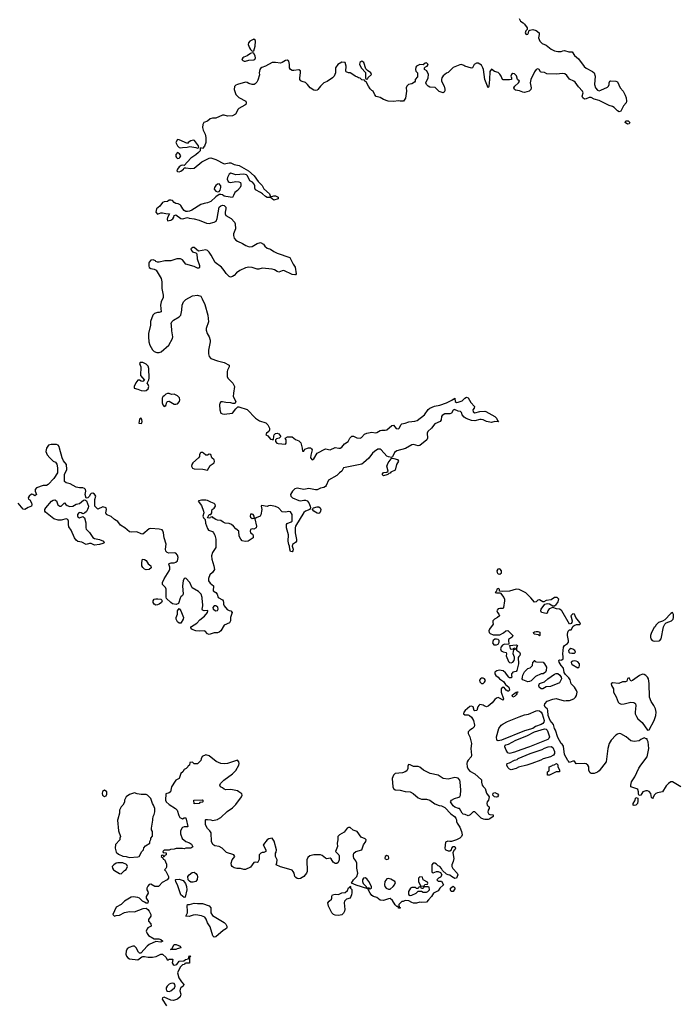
# Model space of a CAD drawing. Header units: inches. Extents: x 2106670 to 2322961, y 36024 to 224899.
# Tile 225 of 256: x 2281508 to 2289442, y 127770 to 139630. Entities that reach past the tile are written whole.
import ezdxf

# ---------------------------------------------------------------- set-up
doc = ezdxf.new("R2010")
doc.units = ezdxf.units.IN
doc.header["$MEASUREMENT"] = 0
doc.layers.add('C2182', color=7, linetype='Continuous')
doc.layers.add('C2183', color=7, linetype='Continuous')

msp = doc.modelspace()

# ---------------------------------------------------------------- linework, layer by layer
at = {"layer": 'C2182', "color": 5, "elevation": 40}
for points in [[(2283513, 130000), (2283534, 129910), (2283530, 129906), (2283490, 129906), (2283470, 129898), (2283462, 129890), (2283445, 129855), (2283445, 129825), (2283465, 129765), (2283510, 129732), (2283555, 129715), (2283577, 129697), (2283593, 129667), (2283571, 129649), (2283510, 129649), (2283490, 129642), (2283470, 129648), (2283393, 129647), (2283370, 129638), (2283324, 129636), (2283310, 129626), (2283250, 129626), (2283234, 129610), (2283238, 129598), (2283273, 129593), (2283274, 129570), (2283258, 129562), (2283250, 129546), (2283246, 129546), (2283242, 129562), (2283230, 129566), (2283218, 129562), (2283214, 129550), (2283234, 129534), (2283238, 129518), (2283253, 129513), (2283277, 129457), (2283277, 129423), (2283270, 129406), (2283254, 129390), (2283270, 129374), (2283302, 129310), (2283302, 129290), (2283285, 129270), (2283225, 129235), (2283190, 129195), (2283181, 129190), (2283170, 129187), (2283135, 129190), (2283090, 129217), (2283070, 129213), (2283050, 129193), (2283038, 129170), (2283041, 129150), (2283053, 129130), (2283054, 129110), (2283030, 129070), (2283030, 129050), (2283056, 129010), (2283050, 128987), (2283030, 128988), (2283010, 128998), (2282989, 129010), (2282950, 129048), (2282930, 129056), (2282875, 129065), (2282850, 129061), (2282770, 129013), (2282730, 128973), (2282670, 128939), (2282629, 128850), (2282650, 128830), (2282670, 128840), (2282710, 128845), (2282770, 128874), (2282830, 128886), (2282890, 128885), (2282996, 128924), (2283030, 128926), (2283050, 128913), (2283069, 128890), (2283089, 128850), (2283088, 128830), (2283058, 128790), (2283058, 128778), (2283059, 128770), (2283090, 128737), (2283094, 128710), (2283050, 128690), (2283042, 128678), (2283033, 128650), (2283043, 128623), (2283060, 128600), (2283130, 128558), (2283183, 128557), (2283209, 128551), (2283234, 128530), (2283210, 128518), (2283150, 128528), (2283070, 128489), (2283043, 128470), (2282967, 128387), (2282950, 128386), (2282938, 128398), (2282913, 128450), (2282890, 128469), (2282870, 128469), (2282826, 128454), (2282804, 128436), (2282791, 128410), (2282787, 128373), (2282796, 128350), (2282810, 128331), (2282830, 128316), (2282930, 128306), (2282978, 128342), (2282990, 128345), (2283010, 128346), (2283057, 128337), (2283110, 128337), (2283153, 128347), (2283210, 128372), (2283230, 128372), (2283273, 128333), (2283286, 128306), (2283295, 128305), (2283310, 128314), (2283350, 128314), (2283354, 128310), (2283347, 128270), (2283359, 128250), (2283370, 128242), (2283402, 128250), (2283429, 128291), (2283487, 128293), (2283506, 128310), (2283542, 128318), (2283550, 128352), (2283571, 128350), (2283558, 128342), (2283553, 128327), (2283553, 128267), (2283510, 128266), (2283498, 128262), (2283494, 128250), (2283470, 128246), (2283443, 128217), (2283411, 128150), (2283427, 128087), (2283459, 128039), (2283486, 128010), (2283478, 127990), (2283451, 127970), (2283441, 127950), (2283439, 127930), (2283448, 127890), (2283441, 127859), (2283411, 127830), (2283363, 127817), (2283330, 127821), (2283250, 127855), (2283230, 127848), (2283224, 127830), (2283278, 127750)], [(2282690, 130000), (2282686, 129986), (2282700, 129860), (2282722, 129790), (2282714, 129770), (2282714, 129750), (2282664, 129696), (2282658, 129650), (2282670, 129602), (2282697, 129577), (2282750, 129552), (2282790, 129551), (2282804, 129544), (2282830, 129538), (2282930, 129545), (2282949, 129551), (2282978, 129610), (2282998, 129630), (2283005, 129655), (2283023, 129677), (2283078, 129710), (2283078, 129730), (2283087, 129753), (2283088, 129770), (2283107, 129793), (2283108, 129850), (2283098, 129870), (2283095, 129890), (2283112, 129988), (2283113, 130000)], [(2286766, 130000), (2286771, 129990), (2286771, 129971), (2286778, 129950), (2286810, 129902), (2286831, 129851), (2286838, 129810), (2286832, 129792), (2286811, 129770), (2286770, 129749), (2286711, 129729), (2286690, 129729), (2286665, 129735), (2286638, 129722), (2286631, 129650), (2286635, 129635), (2286642, 129630), (2286670, 129619), (2286690, 129618), (2286709, 129631), (2286715, 129650), (2286730, 129672), (2286751, 129670), (2286756, 129650), (2286751, 129630), (2286738, 129622), (2286725, 129595), (2286736, 129524), (2286731, 129489), (2286712, 129450), (2286712, 129430), (2286725, 129405), (2286776, 129350), (2286785, 129330), (2286771, 129289), (2286750, 129286), (2286708, 129308), (2286690, 129326), (2286670, 129328), (2286650, 129338), (2286603, 129383), (2286590, 129406), (2286568, 129428), (2286550, 129438), (2286530, 129458), (2286510, 129468), (2286490, 129468), (2286472, 129448), (2286474, 129370), (2286478, 129358), (2286490, 129354), (2286529, 129371), (2286551, 129371), (2286577, 129357), (2286592, 129330), (2286577, 129303), (2286554, 129290), (2286534, 129270), (2286550, 129254), (2286591, 129251), (2286612, 129208), (2286570, 129168), (2286550, 129138), (2286492, 129108), (2286470, 129068), (2286432, 129028), (2286410, 128998), (2286350, 128995), (2286330, 128999), (2286288, 128988), (2286251, 128989), (2286230, 128995), (2286197, 129017), (2286150, 129019), (2286129, 129009), (2286111, 129009), (2286074, 128970), (2286078, 128938), (2286090, 128934), (2286090, 128926), (2286070, 128928), (2286066, 128946), (2286050, 128948), (2286030, 128968), (2285999, 129019), (2285970, 129044), (2285950, 129041), (2285890, 129019), (2285850, 129026), (2285810, 129055), (2285769, 129069), (2285750, 129082), (2285730, 129108), (2285702, 129162), (2285563, 129203), (2285506, 129230), (2285528, 129270), (2285569, 129311), (2285582, 129350), (2285569, 129410), (2285568, 129468), (2285558, 129498), (2285535, 129530), (2285529, 129549), (2285529, 129571), (2285535, 129590), (2285558, 129610), (2285630, 129632), (2285650, 129690), (2285677, 129730), (2285680, 129750), (2285670, 129763), (2285622, 129782), (2285573, 129850), (2285527, 129867), (2285490, 129900), (2285470, 129899), (2285454, 129890), (2285415, 129845), (2285362, 129810), (2285342, 129790), (2285341, 129750), (2285331, 129710), (2285338, 129670), (2285312, 129610), (2285352, 129570), (2285357, 129557), (2285358, 129510), (2285344, 129476), (2285330, 129466), (2285310, 129466), (2285283, 129483), (2285260, 129520), (2285250, 129528), (2285210, 129522), (2285190, 129529), (2285150, 129562), (2285130, 129569), (2285050, 129569), (2285003, 129557), (2284981, 129539), (2284967, 129510), (2284971, 129370), (2284965, 129350), (2284931, 129309), (2284890, 129284), (2284870, 129279), (2284850, 129284), (2284836, 129296), (2284824, 129310), (2284814, 129350), (2284804, 129370), (2284790, 129384), (2284750, 129399), (2284650, 129424), (2284598, 129450), (2284607, 129473), (2284608, 129510), (2284589, 129549), (2284588, 129590), (2284597, 129603), (2284601, 129630), (2284573, 129733), (2284549, 129769), (2284510, 129764), (2284491, 129750), (2284444, 129696), (2284442, 129690), (2284474, 129630), (2284472, 129610), (2284450, 129598), (2284430, 129598), (2284414, 129590), (2284394, 129570), (2284393, 129513), (2284377, 129483), (2284370, 129478), (2284350, 129482), (2284330, 129478), (2284290, 129422), (2284230, 129395), (2284210, 129394), (2284170, 129404), (2284125, 129405), (2284090, 129415), (2284069, 129429), (2284061, 129441), (2284057, 129470), (2284069, 129511), (2284098, 129550), (2284096, 129556), (2284086, 129570), (2284000, 129600), (2283948, 129650), (2283910, 129669), (2283860, 129680), (2283836, 129696), (2283818, 129730), (2283816, 129836), (2283800, 129860), (2283770, 129888), (2283748, 129930), (2283746, 129990), (2283750, 129994), (2283770, 129994), (2283810, 129992), (2283830, 129985), (2283850, 129986), (2283890, 129997), (2283895, 130000)], [(2287164, 130000), (2287150, 129995), (2287110, 129995), (2287097, 130000)]]:
    msp.add_lwpolyline(points, dxfattribs=at)
for points in [[(2285930, 129561), (2285911, 129550), (2285906, 129530), (2285910, 129523), (2285930, 129515), (2285950, 129523), (2285956, 129530), (2285950, 129555)], [(2282750, 129475), (2282690, 129475), (2282670, 129469), (2282642, 129450), (2282622, 129430), (2282625, 129410), (2282638, 129390), (2282650, 129381), (2282710, 129345), (2282730, 129342), (2282770, 129382), (2282790, 129394), (2282806, 129430), (2282798, 129450), (2282795, 129455)], [(2283490, 129058), (2283448, 129088), (2283415, 129195), (2283388, 129250), (2283386, 129270), (2283390, 129274), (2283430, 129278), (2283466, 129266), (2283479, 129259), (2283505, 129225), (2283519, 129190), (2283523, 129150), (2283500, 129060)], [(2283599, 129241), (2283570, 129241), (2283552, 129252), (2283537, 129270), (2283534, 129310), (2283549, 129331), (2283584, 129356), (2283610, 129361), (2283630, 129346), (2283645, 129325), (2283651, 129309), (2283648, 129272), (2283630, 129249)], [(2285670, 129295), (2285650, 129288), (2285638, 129270), (2285638, 129250), (2285646, 129226), (2285682, 129190), (2285682, 129182), (2285690, 129174), (2285712, 129172), (2285722, 129162), (2285730, 129162), (2285746, 129170), (2285748, 129190), (2285714, 129250), (2285690, 129282)], [(2285950, 129284), (2285930, 129282), (2285907, 129250), (2285901, 129210), (2285905, 129190), (2285922, 129170), (2285950, 129156), (2285970, 129156), (2286009, 129190), (2286024, 129210), (2286035, 129235), (2286028, 129250), (2285977, 129277)], [(2286330, 129306), (2286314, 129290), (2286314, 129250), (2286338, 129198), (2286370, 129194), (2286382, 129198), (2286390, 129214), (2286422, 129218), (2286426, 129230), (2286422, 129242), (2286367, 129267), (2286362, 129302)], [(2285350, 128839), (2285310, 128842), (2285288, 128850), (2285268, 128870), (2285228, 128950), (2285222, 128990), (2285235, 129010), (2285263, 129037), (2285269, 129050), (2285270, 129074), (2285278, 129090), (2285310, 129096), (2285350, 129091), (2285390, 129111), (2285430, 129116), (2285458, 129142), (2285470, 129174), (2285482, 129178), (2285490, 129194), (2285494, 129190), (2285494, 129170), (2285511, 129151), (2285511, 129111), (2285506, 129090), (2285490, 129049), (2285444, 129036), (2285421, 129010), (2285416, 128990), (2285425, 128910), (2285421, 128890), (2285410, 128869), (2285390, 128849)], [(2286430, 129186), (2286390, 129186), (2286378, 129182), (2286370, 129166), (2286350, 129166), (2286342, 129182), (2286330, 129186), (2286318, 129182), (2286310, 129166), (2286290, 129166), (2286275, 129175), (2286230, 129175), (2286214, 129170), (2286192, 129130), (2286193, 129093), (2286210, 129082), (2286230, 129085), (2286286, 129110), (2286310, 129134), (2286350, 129134), (2286370, 129122), (2286410, 129122), (2286426, 129130), (2286446, 129150), (2286442, 129182)], [(2286730, 129128), (2286706, 129130), (2286698, 129150), (2286698, 129170), (2286730, 129194), (2286752, 129170)], [(2283650, 128982), (2283710, 128985), (2283790, 128954), (2283811, 128930), (2283811, 128870), (2283830, 128838), (2283930, 128781), (2283970, 128755), (2283990, 128736), (2284002, 128710), (2284004, 128690), (2283999, 128681), (2283961, 128659), (2283870, 128582), (2283850, 128579), (2283836, 128596), (2283801, 128701), (2283770, 128750), (2283756, 128796), (2283738, 128818), (2283697, 128837), (2283630, 128847), (2283597, 128843), (2283550, 128826), (2283509, 128830), (2283529, 128871), (2283531, 128890), (2283525, 128955), (2283530, 128972), (2283552, 128972), (2283610, 128988)], [(2283390, 128429), (2283326, 128430), (2283342, 128438), (2283370, 128491), (2283394, 128490), (2283442, 128470), (2283450, 128449), (2283404, 128436)], [(2283350, 128023), (2283330, 128020), (2283309, 128011), (2283285, 127990), (2283273, 127970), (2283271, 127950), (2283275, 127935), (2283290, 127926), (2283310, 127925), (2283330, 127933), (2283372, 127970), (2283382, 127990), (2283377, 128010), (2283370, 128019)]]:
    msp.add_lwpolyline(points, close=True, dxfattribs=at)
at = {"layer": 'C2183', "color": 5}
for points, elevation in [([(2287525, 139645), (2287542, 139610), (2287574, 139590), (2287590, 139574), (2287621, 139530), (2287622, 139510), (2287605, 139495), (2287597, 139470), (2287610, 139451), (2287630, 139456), (2287639, 139470), (2287643, 139497), (2287655, 139505), (2287691, 139511), (2287730, 139501), (2287765, 139470), (2287766, 139450), (2287758, 139410), (2287772, 139370), (2287802, 139342), (2287850, 139321), (2287910, 139276), (2287950, 139256), (2287990, 139246), (2288030, 139246), (2288050, 139256), (2288070, 139258), (2288122, 139242), (2288162, 139242), (2288190, 139198), (2288238, 139158), (2288306, 139066), (2288330, 139045), (2288410, 139004), (2288428, 138988), (2288439, 138950), (2288433, 138850), (2288446, 138810), (2288470, 138782), (2288490, 138774), (2288510, 138779), (2288590, 138818), (2288602, 138830), (2288609, 138850), (2288608, 138870), (2288618, 138890), (2288626, 138894), (2288690, 138891), (2288710, 138882), (2288741, 138810), (2288776, 138770), (2288801, 138721), (2288812, 138690), (2288817, 138650), (2288813, 138630), (2288782, 138590), (2288750, 138528), (2288730, 138519), (2288710, 138530), (2288670, 138570), (2288650, 138584), (2288610, 138594), (2288490, 138656), (2288430, 138673), (2288390, 138693), (2288366, 138694), (2288330, 138675), (2288310, 138674), (2288290, 138690), (2288283, 138710), (2288295, 138750), (2288288, 138770), (2288240, 138820), (2288199, 138879), (2288183, 138890), (2288130, 138912), (2288097, 138957), (2288076, 138976), (2288050, 138983), (2287970, 138972), (2287858, 138978), (2287830, 138992), (2287790, 138998), (2287782, 139002), (2287764, 139030), (2287750, 139037), (2287730, 139029), (2287710, 139001), (2287665, 138910), (2287657, 138870), (2287668, 138810), (2287667, 138790), (2287646, 138770), (2287590, 138753), (2287570, 138755), (2287530, 138772), (2287481, 138781), (2287468, 138790), (2287462, 138810), (2287474, 138830), (2287515, 138870), (2287528, 138890), (2287506, 138910), (2287494, 138954), (2287470, 138979), (2287450, 138982), (2287432, 138970), (2287425, 138950), (2287432, 138930), (2287431, 138909), (2287410, 138904), (2287330, 138905), (2287322, 138910), (2287308, 138950), (2287293, 138973), (2287270, 138992), (2287227, 139007), (2287190, 139034), (2287170, 139006), (2287169, 138910), (2287161, 138830), (2287150, 138809), (2287110, 138910), (2287094, 139030), (2287088, 139050), (2287070, 139081), (2287030, 139104), (2287010, 139104), (2286982, 139090), (2286962, 139050), (2286950, 139044), (2286872, 139068), (2286859, 139079), (2286830, 139089), (2286810, 139084), (2286730, 139055), (2286670, 138994), (2286650, 138985), (2286608, 138952), (2286595, 138930), (2286588, 138910), (2286591, 138890), (2286620, 138830), (2286628, 138792), (2286628, 138772), (2286622, 138758), (2286610, 138749), (2286563, 138763), (2286511, 138811), (2286450, 138817), (2286429, 138829), (2286409, 138850), (2286402, 138870), (2286429, 138931), (2286433, 138970), (2286414, 139014), (2286386, 139030), (2286386, 139050), (2286398, 139062), (2286418, 139070), (2286428, 139090), (2286410, 139108), (2286393, 139107), (2286370, 139086), (2286330, 139088), (2286290, 139069), (2286282, 139058), (2286277, 139030), (2286281, 139010), (2286302, 138990), (2286300, 138940), (2286274, 138910), (2286272, 138890), (2286264, 138876), (2286230, 138858), (2286190, 138848), (2286172, 138830), (2286165, 138810), (2286167, 138767), (2286154, 138686), (2286131, 138649), (2286091, 138649), (2286070, 138654), (2286010, 138645), (2285946, 138650), (2285890, 138669), (2285852, 138692), (2285804, 138704), (2285785, 138725), (2285768, 138768), (2285750, 138778), (2285730, 138798), (2285708, 138830), (2285682, 138882), (2285666, 138890), (2285662, 138902), (2285630, 138906), (2285610, 138926), (2285590, 138928), (2285578, 138938), (2285550, 138949), (2285510, 138978), (2285490, 138988), (2285470, 138988), (2285442, 139002), (2285438, 139010), (2285442, 139070), (2285430, 139115), (2285390, 139117), (2285342, 139090), (2285312, 139050), (2285312, 138990), (2285298, 138950), (2285278, 138930), (2285214, 138886), (2285170, 138868), (2285131, 138829), (2285101, 138790), (2285090, 138781), (2285070, 138777), (2285050, 138779), (2285007, 138807), (2284977, 138850), (2284950, 138873), (2284910, 138884), (2284894, 138894), (2284884, 138910), (2284881, 138930), (2284892, 138990), (2284890, 139015), (2284870, 139025), (2284810, 139018), (2284790, 139019), (2284770, 139029), (2284758, 139050), (2284759, 139090), (2284750, 139128), (2284730, 139141), (2284710, 139139), (2284670, 139113), (2284650, 139106), (2284590, 139115), (2284550, 139113), (2284470, 139069), (2284427, 139053), (2284410, 139042), (2284403, 139030), (2284394, 138990), (2284395, 138965), (2284377, 138903), (2284365, 138875), (2284345, 138855), (2284331, 138849), (2284310, 138849), (2284270, 138859), (2284250, 138874), (2284230, 138877), (2284130, 138849), (2284110, 138839), (2284097, 138823), (2284091, 138790), (2284111, 138730), (2284150, 138693), (2284231, 138650), (2284236, 138630), (2284231, 138609), (2284222, 138598), (2284150, 138561), (2284139, 138550), (2284108, 138492), (2284070, 138472), (2284010, 138467), (2283970, 138479), (2283950, 138479), (2283870, 138442), (2283830, 138444), (2283803, 138437), (2283771, 138409), (2283728, 138392), (2283714, 138366), (2283711, 138330), (2283717, 138297), (2283741, 138250), (2283751, 138210), (2283751, 138149), (2283735, 138105), (2283710, 138078), (2283690, 138086), (2283682, 138078), (2283681, 138050), (2283663, 138030), (2283630, 138001), (2283570, 137963), (2283490, 137875), (2283470, 137877), (2283453, 137873), (2283430, 137857), (2283408, 137830), (2283401, 137810), (2283410, 137802), (2283430, 137797), (2283450, 137803), (2283482, 137830), (2283490, 137846), (2283510, 137847), (2283570, 137836), (2283610, 137841), (2283702, 137918), (2283790, 137962), (2283810, 137964), (2283870, 137947), (2283970, 137893), (2284030, 137907), (2284050, 137904), (2284090, 137885), (2284153, 137873), (2284263, 137810), (2284334, 137750), (2284381, 137680), (2284431, 137631), (2284451, 137591), (2284516, 137530), (2284530, 137494), (2284570, 137506), (2284590, 137506), (2284622, 137490), (2284622, 137470), (2284570, 137457), (2284548, 137470), (2284530, 137488), (2284490, 137489), (2284470, 137499), (2284433, 137533), (2284408, 137550), (2284350, 137582), (2284339, 137599), (2284339, 137630), (2284334, 137650), (2284312, 137672), (2284281, 137690), (2284253, 137750), (2284240, 137760), (2284210, 137769), (2284110, 137762), (2284050, 137779), (2284030, 137769), (2284012, 137730), (2284009, 137709), (2284020, 137680), (2284030, 137671), (2284048, 137668), (2284110, 137679), (2284150, 137676), (2284168, 137668), (2284174, 137650), (2284173, 137630), (2284163, 137610), (2284130, 137572), (2284101, 137550), (2284085, 137510), (2284071, 137489), (2283990, 137499), (2283970, 137505), (2283950, 137519), (2283930, 137524), (2283910, 137522), (2283870, 137496), (2283810, 137438), (2283770, 137422), (2283730, 137416), (2283690, 137404), (2283583, 137337), (2283555, 137325), (2283530, 137321), (2283510, 137321), (2283490, 137333), (2283472, 137352), (2283451, 137391), (2283440, 137400), (2283418, 137410), (2283390, 137415), (2283370, 137429), (2283350, 137451), (2283330, 137457), (2283310, 137454), (2283290, 137441), (2283250, 137437), (2283230, 137429), (2283195, 137385), (2283158, 137350), (2283148, 137310), (2283170, 137288), (2283210, 137304), (2283230, 137305), (2283270, 137295), (2283311, 137291), (2283290, 137248), (2283285, 137225), (2283290, 137208), (2283330, 137213), (2283352, 137230), (2283364, 137250), (2283369, 137271), (2283390, 137281), (2283450, 137235), (2283470, 137232), (2283530, 137245), (2283550, 137237), (2283611, 137231), (2283670, 137215), (2283758, 137178), (2283790, 137176), (2283850, 137191), (2283876, 137204), (2283887, 137233), (2283910, 137370), (2283930, 137388), (2283950, 137394), (2283970, 137390), (2283991, 137370), (2283992, 137350), (2283982, 137310), (2283982, 137290), (2283990, 137270), (2284055, 137235), (2284097, 137190), (2284105, 137170), (2284106, 137110), (2284082, 137050), (2284082, 137030), (2284090, 136998), (2284110, 136975), (2284130, 136961), (2284193, 136933), (2284232, 136910), (2284274, 136894), (2284310, 136899), (2284370, 136934), (2284410, 136946), (2284446, 136926), (2284461, 136901), (2284490, 136877), (2284530, 136864), (2284570, 136836), (2284610, 136819), (2284764, 136764), (2284804, 136684), (2284826, 136650), (2284838, 136570), (2284830, 136558), (2284824, 136556), (2284790, 136559), (2284690, 136609), (2284670, 136606), (2284630, 136590), (2284610, 136595), (2284576, 136616), (2284550, 136625), (2284430, 136635), (2284390, 136624), (2284370, 136624), (2284310, 136645), (2284267, 136647), (2284230, 136641), (2284159, 136610), (2284119, 136581), (2284090, 136549), (2284070, 136535), (2284046, 136530), (2284030, 136538), (2283994, 136574), (2283973, 136610), (2283941, 136650), (2283863, 136703), (2283814, 136794), (2283790, 136830), (2283770, 136850), (2283750, 136856), (2283662, 136842), (2283610, 136884), (2283594, 136886), (2283570, 136870), (2283576, 136850), (2283590, 136833), (2283630, 136821), (2283641, 136810), (2283648, 136750), (2283675, 136670), (2283675, 136645), (2283670, 136638), (2283650, 136635), (2283610, 136656), (2283510, 136685), (2283470, 136735), (2283446, 136750), (2283402, 136750), (2283330, 136723), (2283255, 136725), (2283189, 136709), (2283170, 136709), (2283150, 136715), (2283144, 136725), (2283117, 136737), (2283090, 136734), (2283070, 136710), (2283065, 136695), (2283062, 136662), (2283070, 136646), (2283090, 136632), (2283130, 136624), (2283151, 136611), (2283211, 136511), (2283221, 136470), (2283220, 136390), (2283238, 136310), (2283235, 136285), (2283213, 136230), (2283205, 136190), (2283211, 136110), (2283190, 136101), (2283170, 136101), (2283132, 136090), (2283111, 136070), (2283086, 135994), (2283084, 135950), (2283061, 135850), (2283059, 135810), (2283064, 135750), (2283076, 135710), (2283110, 135651), (2283130, 135634), (2283162, 135622), (2283190, 135621), (2283214, 135630), (2283304, 135710), (2283349, 135790), (2283353, 135810), (2283341, 135881), (2283339, 135950), (2283333, 135970), (2283341, 135990), (2283361, 136010), (2283431, 136049), (2283449, 136070), (2283463, 136130), (2283467, 136190), (2283481, 136230), (2283510, 136260), (2283590, 136303), (2283650, 136311), (2283690, 136298), (2283708, 136268), (2283737, 136197), (2283776, 136070), (2283782, 135990), (2283756, 135910), (2283754, 135890), (2283767, 135850), (2283791, 135810), (2283802, 135770), (2283804, 135750), (2283781, 135650), (2283783, 135603), (2283791, 135571), (2283812, 135550), (2283890, 135519), (2283970, 135501), (2284032, 135470), (2284032, 135450), (2284011, 135409), (2284006, 135390), (2284006, 135330), (2284015, 135310), (2284077, 135250), (2284096, 135210), (2284083, 135130), (2284081, 135090), (2284111, 135031), (2284102, 135010), (2284095, 135005), (2284075, 135005), (2284053, 135013), (2283990, 135018), (2283950, 135028), (2283930, 135027), (2283918, 135010), (2283915, 134990), (2283919, 134930), (2283930, 134892), (2283950, 134880), (2283970, 134879), (2284070, 134890), (2284110, 134941), (2284135, 134965), (2284150, 134966), (2284250, 134933), (2284350, 134828), (2284396, 134796), (2284472, 134772), (2284496, 134750), (2284516, 134710), (2284516, 134690), (2284510, 134668), (2284482, 134650), (2284472, 134630), (2284497, 134617), (2284530, 134578), (2284550, 134572), (2284566, 134574), (2284569, 134611), (2284575, 134630), (2284590, 134645), (2284610, 134651), (2284630, 134642), (2284654, 134610), (2284634, 134590), (2284601, 134579), (2284591, 134569), (2284591, 134550), (2284606, 134530), (2284623, 134523), (2284710, 134518), (2284719, 134530), (2284718, 134570), (2284706, 134590), (2284736, 134604), (2284790, 134606), (2284831, 134571), (2284870, 134556), (2284894, 134534), (2284911, 134470), (2284914, 134434), (2284930, 134432), (2284945, 134455), (2284986, 134474), (2285010, 134471), (2285022, 134462), (2285031, 134449), (2285015, 134385), (2285012, 134352), (2285030, 134329), (2285050, 134340), (2285090, 134407), (2285190, 134462), (2285250, 134449), (2285310, 134476), (2285353, 134467), (2285370, 134469), (2285390, 134479), (2285420, 134520), (2285465, 134550), (2285485, 134590), (2285510, 134614), (2285530, 134611), (2285570, 134592), (2285610, 134590), (2285625, 134595), (2285662, 134638), (2285690, 134650), (2285750, 134663), (2285793, 134653), (2285810, 134656), (2285850, 134681), (2285870, 134687), (2285910, 134684), (2285930, 134689), (2285990, 134743), (2286010, 134744), (2286044, 134704), (2286070, 134700), (2286085, 134715), (2286098, 134750), (2286110, 134763), (2286150, 134768), (2286195, 134785), (2286268, 134792), (2286297, 134803), (2286384, 134870), (2286430, 134935), (2286450, 134950), (2286506, 134974), (2286570, 134985), (2286650, 135014), (2286714, 135046), (2286730, 135059), (2286742, 135058), (2286750, 135071), (2286755, 135030), (2286770, 135019), (2286790, 135022), (2286840, 135040), (2286870, 135070), (2286890, 135083), (2286910, 135076), (2286941, 135020), (2286985, 134970), (2286982, 134950), (2286966, 134930), (2286970, 134906), (2286990, 134896), (2287049, 134911), (2287110, 134915), (2287125, 134910), (2287232, 134850), (2287252, 134830), (2287262, 134802), (2287274, 134786), (2287230, 134789), (2287190, 134779), (2287170, 134780), (2287130, 134788), (2287090, 134808), (2287067, 134813), (2287050, 134814), (2286990, 134797), (2286950, 134800), (2286886, 134826), (2286862, 134842), (2286838, 134870), (2286830, 134898), (2286818, 134910), (2286790, 134916), (2286746, 134935), (2286730, 134925), (2286710, 134890), (2286690, 134883), (2286630, 134883), (2286599, 134861), (2286590, 134850), (2286585, 134810), (2286573, 134790), (2286510, 134762), (2286470, 134710), (2286425, 134670), (2286416, 134650), (2286421, 134590), (2286414, 134570), (2286330, 134499), (2286310, 134497), (2286250, 134514), (2286230, 134508), (2286157, 134463), (2286050, 134436), (2286024, 134416), (2285997, 134363), (2285985, 134355), (2285950, 134363), (2285930, 134374), (2285864, 134450), (2285850, 134458), (2285824, 134455), (2285782, 134430), (2285760, 134410), (2285713, 134347), (2285650, 134290), (2285630, 134277), (2285409, 134231), (2285389, 134191), (2285359, 134170), (2285330, 134139), (2285230, 134084), (2285200, 134020), (2285190, 134008), (2285170, 133996), (2285130, 133986), (2285090, 133967), (2285070, 133966), (2284990, 133982), (2284930, 133971), (2284850, 133988), (2284822, 133978), (2284795, 133950), (2284771, 133910), (2284775, 133890), (2284795, 133870), (2284870, 133837), (2284890, 133835), (2284930, 133843), (2284950, 133842), (2284970, 133833), (2284990, 133810), (2285008, 133770), (2285012, 133748), (2285002, 133730), (2284951, 133710), (2284930, 133695), (2284831, 133530), (2284826, 133510), (2284828, 133450), (2284844, 133370), (2284843, 133350), (2284830, 133332), (2284793, 133307), (2284790, 133290), (2284804, 133250), (2284799, 133230), (2284790, 133221), (2284770, 133225), (2284761, 133250), (2284758, 133290), (2284750, 133309), (2284742, 133350), (2284745, 133425), (2284723, 133510), (2284723, 133550), (2284730, 133563), (2284780, 133580), (2284791, 133590), (2284792, 133670), (2284770, 133700), (2284750, 133706), (2284710, 133697), (2284670, 133702), (2284626, 133750), (2284590, 133765), (2284530, 133777), (2284506, 133774), (2284490, 133767), (2284423, 133777), (2284419, 133770), (2284426, 133730), (2284414, 133666), (2284406, 133650), (2284355, 133630), (2284342, 133618), (2284361, 133530), (2284355, 133510), (2284330, 133491), (2284310, 133495), (2284290, 133489), (2284286, 133470), (2284289, 133450), (2284310, 133438), (2284315, 133430), (2284320, 133410), (2284319, 133390), (2284262, 133350), (2284225, 133345), (2284190, 133354), (2284172, 133372), (2284153, 133410), (2284148, 133470), (2284110, 133497), (2284083, 133530), (2284058, 133550), (2284030, 133561), (2283984, 133564), (2283958, 133578), (2283930, 133599), (2283890, 133601), (2283870, 133608), (2283838, 133630), (2283830, 133641), (2283810, 133638), (2283806, 133630), (2283790, 133624), (2283769, 133629), (2283789, 133670), (2283810, 133671), (2283824, 133690), (2283821, 133710), (2283827, 133730), (2283850, 133745), (2283868, 133770), (2283863, 133790), (2283850, 133803), (2283810, 133817), (2283770, 133840), (2283750, 133844), (2283698, 133842), (2283665, 133835), (2283660, 133830), (2283697, 133777), (2283722, 133710), (2283725, 133690), (2283716, 133650), (2283722, 133630), (2283743, 133610), (2283745, 133565), (2283770, 133499), (2283782, 133482), (2283830, 133463), (2283843, 133450), (2283859, 133419), (2283873, 133373), (2283870, 133270), (2283830, 133210), (2283819, 133170), (2283822, 133130), (2283847, 133053), (2283854, 133006), (2283831, 132970), (2283798, 132942), (2283783, 132897), (2283783, 132870), (2283803, 132843), (2283844, 132810), (2283839, 132750), (2283870, 132730), (2283886, 132710), (2283898, 132670), (2283950, 132641), (2283960, 132630), (2283964, 132610), (2283962, 132590), (2283970, 132570), (2284007, 132527), (2284030, 132515), (2284050, 132510), (2284068, 132490), (2284047, 132430), (2284046, 132390), (2284034, 132366), (2283970, 132336), (2283931, 132269), (2283910, 132252), (2283890, 132246), (2283850, 132244), (2283790, 132225), (2283770, 132233), (2283744, 132264), (2283730, 132270), (2283674, 132266), (2283630, 132270), (2283584, 132284), (2283574, 132294), (2283569, 132310), (2283578, 132322), (2283641, 132359), (2283679, 132401), (2283736, 132444), (2283769, 132490), (2283774, 132510), (2283770, 132514), (2283730, 132510), (2283710, 132518), (2283707, 132530), (2283715, 132570), (2283714, 132590), (2283710, 132610), (2283708, 132670), (2283696, 132710), (2283663, 132743), (2283585, 132785), (2283556, 132850), (2283510, 132903), (2283490, 132899), (2283476, 132870), (2283468, 132810), (2283476, 132710), (2283470, 132695), (2283450, 132677), (2283440, 132660), (2283421, 132599), (2283393, 132587), (2283350, 132595), (2283328, 132608), (2283277, 132657), (2283272, 132672), (2283274, 132770), (2283266, 132790), (2283227, 132827), (2283228, 132850), (2283247, 132893), (2283307, 132990), (2283315, 133010), (2283315, 133035), (2283306, 133070), (2283310, 133079), (2283333, 133087), (2283370, 133088), (2283390, 133095), (2283408, 133112), (2283417, 133150), (2283410, 133181), (2283390, 133202), (2283370, 133209), (2283304, 133204), (2283284, 133210), (2283267, 133227), (2283265, 133250), (2283274, 133314), (2283248, 133388), (2283242, 133450), (2283234, 133474), (2283223, 133483), (2283190, 133493), (2283090, 133501), (2283070, 133495), (2282990, 133433), (2282970, 133436), (2282921, 133461), (2282850, 133457), (2282830, 133461), (2282773, 133510), (2282721, 133541), (2282690, 133584), (2282651, 133611), (2282610, 133647), (2282570, 133661), (2282555, 133670), (2282546, 133690), (2282555, 133730), (2282549, 133750), (2282510, 133763), (2282450, 133735), (2282440, 133740), (2282415, 133770), (2282413, 133850), (2282425, 133890), (2282410, 133916), (2282390, 133927), (2282370, 133924), (2282356, 133910), (2282350, 133889), (2282331, 133870), (2282308, 133868), (2282299, 133910), (2282306, 133950), (2282301, 133970), (2282290, 133981), (2282270, 133991), (2282230, 133990), (2282190, 133997), (2282118, 134038), (2282070, 134050), (2282050, 134067), (2282047, 134133), (2282050, 134150), (2282075, 134210), (2282073, 134270), (2282037, 134317), (2282019, 134350), (2281987, 134470), (2281985, 134490), (2281970, 134505), (2281951, 134511), (2281889, 134511), (2281855, 134505), (2281831, 134470), (2281823, 134430), (2281841, 134390), (2281871, 134350), (2281910, 134313), (2281938, 134298), (2281956, 134276), (2281963, 134230), (2281962, 134170), (2281918, 134102), (2281850, 134029), (2281830, 134019), (2281790, 134020), (2281710, 133989), (2281696, 133970), (2281693, 133950), (2281710, 133909), (2281690, 133894), (2281668, 133910), (2281650, 133913), (2281621, 133890), (2281611, 133870), (2281615, 133855), (2281630, 133846), (2281651, 133810), (2281656, 133790), (2281650, 133769), (2281610, 133755), (2281570, 133729), (2281550, 133734), (2281490, 133805)], 20), ([(2289473, 130390), (2289390, 130439), (2289370, 130449), (2289351, 130449), (2289322, 130430), (2289297, 130403), (2289250, 130329), (2289190, 130317), (2289170, 130309), (2289151, 130290), (2289140, 130260), (2289130, 130248), (2289120, 130260), (2289109, 130310), (2289090, 130334), (2289070, 130341), (2289050, 130341), (2289014, 130330), (2288991, 130289), (2288970, 130286), (2288962, 130302), (2288962, 130330), (2288955, 130355), (2288944, 130364), (2288868, 130388), (2288869, 130410), (2288879, 130450), (2288919, 130510), (2288967, 130613), (2288989, 130650), (2289066, 130750), (2289085, 130850), (2289079, 130930), (2289066, 130954), (2289066, 130966), (2289054, 130966), (2289030, 130978), (2288990, 130958), (2288970, 130942), (2288910, 130935), (2288870, 130945), (2288812, 130992), (2288750, 131029), (2288730, 131032), (2288710, 131024), (2288691, 131010), (2288631, 130950), (2288608, 130910), (2288591, 130850), (2288578, 130722), (2288571, 130689), (2288490, 130581), (2288470, 130566), (2288430, 130549), (2288390, 130549), (2288378, 130558), (2288365, 130585), (2288363, 130630), (2288350, 130649), (2288330, 130665), (2288310, 130669), (2288210, 130666), (2288190, 130698), (2288170, 130698), (2288130, 130682), (2288120, 130700), (2288110, 130707), (2288070, 130777), (2288058, 130878), (2288044, 130904), (2288030, 130913), (2287990, 130983), (2287963, 131070), (2287950, 131090), (2287939, 131139), (2287900, 131190), (2287881, 131230), (2287874, 131250), (2287870, 131310), (2287864, 131324), (2287839, 131350), (2287830, 131370), (2287832, 131390), (2287861, 131419), (2287930, 131445), (2287970, 131453), (2288066, 131426), (2288090, 131431), (2288130, 131431), (2288182, 131450), (2288202, 131470), (2288214, 131490), (2288223, 131530), (2288214, 131550), (2288190, 131590), (2288153, 131630), (2288138, 131678), (2288123, 131703), (2288082, 131742), (2288066, 131766), (2288057, 131817), (2288029, 131850), (2288005, 131890), (2288002, 131910), (2288010, 131918), (2288030, 131916), (2288040, 131920), (2288054, 131930), (2288056, 131956), (2288049, 131990), (2288059, 132070), (2288070, 132091), (2288106, 132114), (2288117, 132130), (2288119, 132150), (2288106, 132210), (2288106, 132230), (2288115, 132265), (2288130, 132282), (2288150, 132282), (2288174, 132325), (2288187, 132333), (2288217, 132343), (2288256, 132344), (2288264, 132350), (2288254, 132370), (2288207, 132427), (2288190, 132469), (2288170, 132472), (2288148, 132450), (2288162, 132390), (2288159, 132370), (2288150, 132355), (2288130, 132348), (2288037, 132510), (2288030, 132519), (2288010, 132529), (2287973, 132533), (2287929, 132549), (2287886, 132534), (2287871, 132510), (2287860, 132480), (2287850, 132475), (2287795, 132490), (2287784, 132510), (2287789, 132530), (2287832, 132588), (2287864, 132596), (2287890, 132595), (2287930, 132571), (2287950, 132571), (2287970, 132587), (2287990, 132611), (2288004, 132650), (2287984, 132670), (2287950, 132671), (2287910, 132642), (2287850, 132635), (2287823, 132617), (2287810, 132616), (2287770, 132643), (2287750, 132637), (2287730, 132619), (2287710, 132615), (2287666, 132666), (2287604, 132724), (2287526, 132766), (2287490, 132769), (2287410, 132747), (2287323, 132743), (2287287, 132747), (2287286, 132770), (2287270, 132778), (2287264, 132776), (2287254, 132770), (2287253, 132747), (2287234, 132730), (2287250, 132725), (2287290, 132725), (2287300, 132720), (2287341, 132670), (2287348, 132650), (2287348, 132630), (2287338, 132550), (2287330, 132538), (2287290, 132539), (2287270, 132532), (2287261, 132519), (2287257, 132510), (2287262, 132490), (2287281, 132470), (2287288, 132450), (2287264, 132430), (2287226, 132410), (2287208, 132390), (2287206, 132370), (2287211, 132350), (2287166, 132290), (2287161, 132270), (2287165, 132250), (2287177, 132237), (2287210, 132222), (2287250, 132218), (2287290, 132222), (2287336, 132244), (2287366, 132270), (2287390, 132272), (2287450, 132211), (2287441, 132190), (2287419, 132181), (2287398, 132162), (2287396, 132150), (2287401, 132110), (2287397, 132103), (2287350, 132106), (2287324, 132096), (2287306, 132074), (2287299, 132050), (2287307, 132027), (2287330, 132016), (2287367, 132007), (2287373, 131990), (2287368, 131968), (2287398, 131898), (2287410, 131885), (2287430, 131883), (2287449, 131890), (2287463, 131910), (2287469, 131930), (2287469, 131949), (2287454, 131990), (2287455, 132025), (2287460, 132040), (2287486, 132050), (2287470, 132058), (2287454, 132050), (2287458, 132042), (2287450, 132046), (2287430, 132042), (2287422, 132050), (2287417, 132077), (2287408, 132092), (2287490, 132101), (2287506, 132090), (2287494, 132070), (2287491, 132050), (2287494, 132034), (2287527, 132010), (2287536, 131990), (2287531, 131970), (2287519, 131961), (2287512, 131948), (2287516, 131870), (2287497, 131790), (2287490, 131779), (2287450, 131770), (2287440, 131760), (2287433, 131750), (2287431, 131730), (2287435, 131710), (2287430, 131702), (2287410, 131704), (2287402, 131710), (2287362, 131762), (2287330, 131786), (2287285, 131795), (2287254, 131786), (2287231, 131769), (2287231, 131750), (2287245, 131730), (2287270, 131711), (2287289, 131689), (2287337, 131657), (2287362, 131622), (2287401, 131590), (2287407, 131553), (2287398, 131542), (2287390, 131541), (2287370, 131555), (2287345, 131585), (2287330, 131590), (2287309, 131571), (2287309, 131529), (2287337, 131450), (2287330, 131435), (2287281, 131461), (2287270, 131464), (2287250, 131459), (2287230, 131443), (2287200, 131400), (2287150, 131359), (2287130, 131353), (2287103, 131363), (2287090, 131373), (2287050, 131379), (2287038, 131370), (2287027, 131353), (2287016, 131310), (2287010, 131307), (2286990, 131305), (2286984, 131310), (2286972, 131352), (2286950, 131362), (2286930, 131358), (2286875, 131310), (2286859, 131290), (2286853, 131270), (2286870, 131258), (2286910, 131255), (2286925, 131250), (2286950, 131230), (2286974, 131190), (2286986, 131130), (2286981, 131110), (2286963, 131090), (2286930, 131070), (2286910, 131050), (2286909, 131030), (2286930, 130990), (2286950, 130910), (2286942, 130850), (2286951, 130770), (2286947, 130750), (2286910, 130709), (2286899, 130690), (2286894, 130670), (2286899, 130630), (2286910, 130603), (2286930, 130577), (2286990, 130547), (2287073, 130473), (2287073, 130447), (2287081, 130410), (2287090, 130392), (2287114, 130370), (2287131, 130311), (2287165, 130270), (2287154, 130230), (2287141, 130210), (2287136, 130190), (2287139, 130170), (2287150, 130156), (2287162, 130150), (2287164, 130144), (2287165, 130130), (2287151, 130110), (2287146, 130085), (2287160, 130060), (2287170, 130055), (2287212, 130050), (2287212, 130030), (2287170, 130002), (2287164, 130000)], 40), ([(2283895, 130000), (2283930, 130019), (2284006, 130094), (2284070, 130137), (2284110, 130175), (2284181, 130270), (2284189, 130290), (2284183, 130303), (2284148, 130330), (2284130, 130339), (2284050, 130357), (2283990, 130353), (2283970, 130361), (2283950, 130379), (2283928, 130390), (2283918, 130410), (2283928, 130430), (2283969, 130470), (2284073, 130547), (2284113, 130587), (2284149, 130650), (2284153, 130670), (2284149, 130689), (2284130, 130709), (2284010, 130671), (2283970, 130667), (2283931, 130671), (2283876, 130696), (2283790, 130764), (2283750, 130775), (2283705, 130755), (2283693, 130727), (2283692, 130708), (2283650, 130666), (2283610, 130666), (2283590, 130686), (2283558, 130682), (2283554, 130650), (2283538, 130642), (2283534, 130630), (2283514, 130610), (2283490, 130598), (2283472, 130570), (2283451, 130549), (2283430, 130488), (2283390, 130468), (2283382, 130458), (2283338, 130390), (2283325, 130330), (2283310, 130315), (2283270, 130306), (2283265, 130230), (2283272, 130210), (2283310, 130178), (2283387, 130127), (2283405, 130110), (2283424, 130044), (2283438, 130018), (2283470, 130002), (2283490, 130014), (2283510, 130014), (2283513, 130000)], 40), ([(2287097, 130000), (2287068, 130010), (2286990, 130086), (2286970, 130086), (2286934, 130050), (2286910, 130038), (2286875, 130055), (2286850, 130058), (2286838, 130070), (2286808, 130128), (2286792, 130128), (2286750, 130144), (2286730, 130162), (2286698, 130210), (2286708, 130230), (2286746, 130250), (2286796, 130264), (2286810, 130272), (2286819, 130290), (2286824, 130350), (2286814, 130450), (2286809, 130470), (2286790, 130493), (2286770, 130499), (2286750, 130500), (2286670, 130482), (2286610, 130490), (2286548, 130528), (2286454, 130550), (2286373, 130590), (2286330, 130625), (2286310, 130633), (2286250, 130633), (2286210, 130654), (2286190, 130658), (2286183, 130637), (2286183, 130610), (2286170, 130582), (2286152, 130570), (2286121, 130559), (2286030, 130549), (2286011, 130530), (2285994, 130490), (2286004, 130390), (2286011, 130370), (2286030, 130351), (2286090, 130347), (2286150, 130331), (2286210, 130328), (2286246, 130310), (2286310, 130257), (2286350, 130239), (2286410, 130239), (2286450, 130227), (2286510, 130185), (2286563, 130163), (2286590, 130159), (2286630, 130139), (2286702, 130062), (2286746, 130030), (2286761, 130010), (2286766, 130000)], 40), ([(2283113, 130000), (2283115, 130030), (2283130, 130054), (2283138, 130090), (2283138, 130130), (2283122, 130170), (2283109, 130190), (2283088, 130250), (2283046, 130290), (2283030, 130298), (2282970, 130298), (2282925, 130305), (2282890, 130318), (2282830, 130295), (2282791, 130269), (2282771, 130230), (2282770, 130206), (2282752, 130170), (2282732, 130150), (2282712, 130110), (2282711, 130070), (2282690, 130000)], 40)]:
    msp.add_lwpolyline(points, dxfattribs=dict(at, elevation=elevation))
for points, elevation in [([(2284330, 139393), (2284281, 139370), (2284263, 139350), (2284259, 139330), (2284276, 139290), (2284290, 139271), (2284310, 139252), (2284330, 139254), (2284343, 139310), (2284349, 139369), (2284344, 139384)], 20), ([(2284310, 139229), (2284290, 139221), (2284250, 139193), (2284210, 139179), (2284198, 139170), (2284186, 139150), (2284197, 139137), (2284211, 139131), (2284230, 139131), (2284270, 139142), (2284330, 139144), (2284342, 139150), (2284349, 139170), (2284345, 139190), (2284328, 139228)], 20), ([(2285630, 139128), (2285606, 139114), (2285602, 139090), (2285626, 139046), (2285672, 138992), (2285674, 138930), (2285678, 138918), (2285690, 138914), (2285702, 138918), (2285707, 138933), (2285746, 138970), (2285738, 138990), (2285696, 139016), (2285678, 139038), (2285654, 139114)], 20), ([(2288830, 138370), (2288801, 138390), (2288810, 138410), (2288838, 138410), (2288859, 138390), (2288850, 138375)], 20), ([(2283410, 138188), (2283391, 138150), (2283410, 138112), (2283430, 138092), (2283445, 138085), (2283470, 138091), (2283527, 138093), (2283540, 138100), (2283559, 138101), (2283631, 138091), (2283650, 138081), (2283668, 138090), (2283664, 138110), (2283613, 138173), (2283598, 138178), (2283568, 138172), (2283536, 138150), (2283530, 138138), (2283430, 138184)], 20), ([(2283410, 138028), (2283390, 138006), (2283390, 137982), (2283396, 137970), (2283410, 137959), (2283430, 137963), (2283439, 137970), (2283449, 137990), (2283435, 138015)], 20), ([(2283910, 137654), (2283890, 137649), (2283870, 137634), (2283856, 137610), (2283851, 137590), (2283870, 137566), (2283890, 137558), (2283910, 137562), (2283923, 137577), (2283933, 137610), (2283933, 137630)], 20), ([(2282958, 135502), (2282951, 135490), (2282966, 135450), (2282963, 135343), (2283011, 135289), (2283002, 135278), (2282990, 135273), (2282970, 135277), (2282950, 135289), (2282930, 135289), (2282906, 135254), (2282886, 135210), (2282886, 135190), (2282930, 135179), (2282970, 135163), (2283010, 135159), (2283030, 135164), (2283055, 135185), (2283062, 135210), (2283055, 135235), (2283045, 135250), (2283065, 135290), (2283068, 135310), (2283065, 135430), (2283057, 135457), (2283030, 135482), (2282990, 135501)], 20), ([(2283310, 135128), (2283290, 135128), (2283270, 135118), (2283250, 135098), (2283232, 135088), (2283225, 135070), (2283226, 135014), (2283232, 134990), (2283250, 134972), (2283270, 134982), (2283279, 135021), (2283289, 135031), (2283305, 135035), (2283310, 135036), (2283370, 134999), (2283390, 134997), (2283410, 135004), (2283433, 135030), (2283439, 135050), (2283434, 135074), (2283410, 135097), (2283370, 135119), (2283336, 135116)], 20), ([(2282970, 134829), (2282950, 134818), (2282945, 134770), (2282970, 134764), (2282981, 134770), (2282985, 134790), (2282981, 134810)], 20), ([(2283710, 134416), (2283690, 134415), (2283683, 134410), (2283676, 134390), (2283675, 134370), (2283662, 134350), (2283595, 134290), (2283581, 134270), (2283579, 134250), (2283590, 134228), (2283610, 134219), (2283716, 134216), (2283770, 134204), (2283801, 134259), (2283850, 134290), (2283854, 134310), (2283850, 134326), (2283821, 134350), (2283810, 134394), (2283790, 134395), (2283770, 134386), (2283750, 134386), (2283724, 134410)], 20), ([(2285890, 134137), (2285874, 134150), (2285890, 134175), (2285930, 134178), (2285948, 134190), (2285932, 134250), (2285947, 134290), (2285981, 134339), (2285990, 134346), (2286016, 134344), (2286061, 134330), (2286073, 134310), (2286046, 134270), (2286030, 134202), (2285980, 134180), (2285970, 134169), (2285955, 134165), (2285942, 134150), (2285930, 134148)], 20), ([(2282270, 133677), (2282249, 133690), (2282230, 133694), (2282221, 133690), (2282205, 133670), (2282206, 133650), (2282210, 133642), (2282230, 133629), (2282270, 133646), (2282288, 133628), (2282304, 133570), (2282304, 133510), (2282310, 133491), (2282350, 133451), (2282390, 133392), (2282410, 133379), (2282470, 133370), (2282519, 133350), (2282524, 133330), (2282510, 133321), (2282470, 133310), (2282410, 133302), (2282370, 133321), (2282350, 133320), (2282310, 133308), (2282257, 133337), (2282210, 133346), (2282190, 133361), (2282169, 133389), (2282130, 133481), (2282101, 133521), (2282096, 133550), (2282096, 133590), (2282089, 133610), (2282070, 133618), (2282010, 133603), (2281970, 133602), (2281918, 133618), (2281818, 133698), (2281811, 133710), (2281811, 133730), (2281823, 133750), (2281890, 133829), (2281910, 133841), (2281930, 133845), (2281950, 133836), (2281967, 133787), (2281990, 133769), (2282010, 133770), (2282050, 133811), (2282064, 133790), (2282079, 133779), (2282114, 133766), (2282150, 133770), (2282188, 133792), (2282230, 133802), (2282279, 133841), (2282290, 133847), (2282303, 133843), (2282313, 133833), (2282338, 133770), (2282335, 133750), (2282326, 133730), (2282313, 133707), (2282290, 133684)], 20), ([(2284310, 133675), (2284290, 133673), (2284284, 133650), (2284290, 133636), (2284310, 133623), (2284330, 133626), (2284336, 133624), (2284338, 133630), (2284333, 133633), (2284332, 133650), (2284319, 133670)], 20), ([(2285110, 133681), (2285090, 133685), (2285053, 133710), (2285034, 133730), (2285039, 133741), (2285048, 133750), (2285090, 133760), (2285110, 133761), (2285126, 133750), (2285134, 133730), (2285133, 133710), (2285125, 133690)], 20), ([(2283030, 133004), (2283010, 133010), (2282990, 133033), (2282981, 133050), (2282978, 133070), (2282978, 133090), (2282989, 133131), (2283010, 133127), (2283030, 133115), (2283054, 133074), (2283090, 133050), (2283093, 133027), (2283070, 133006)], 20), ([(2287290, 133014), (2287268, 133012), (2287256, 132990), (2287258, 132970), (2287263, 132963), (2287270, 132955), (2287290, 132950), (2287310, 132967), (2287310, 132990), (2287297, 133010)], 40), ([(2283150, 132579), (2283129, 132589), (2283118, 132610), (2283118, 132630), (2283130, 132648), (2283150, 132654), (2283172, 132652), (2283208, 132648), (2283219, 132639), (2283223, 132630), (2283216, 132610), (2283190, 132588), (2283170, 132580)], 20), ([(2283430, 132359), (2283410, 132378), (2283395, 132410), (2283395, 132430), (2283408, 132470), (2283409, 132511), (2283430, 132537), (2283450, 132511), (2283481, 132430), (2283477, 132410), (2283450, 132362)], 20), ([(2283870, 132570), (2283850, 132569), (2283834, 132550), (2283839, 132530), (2283870, 132510), (2283890, 132513), (2283901, 132530), (2283894, 132554)], 20), ([(2289370, 132489), (2289350, 132476), (2289278, 132402), (2289250, 132384), (2289205, 132370), (2289170, 132335), (2289162, 132318), (2289150, 132308), (2289118, 132250), (2289107, 132213), (2289107, 132190), (2289111, 132170), (2289127, 132150), (2289150, 132144), (2289210, 132147), (2289218, 132150), (2289234, 132170), (2289265, 132315), (2289279, 132350), (2289297, 132363), (2289361, 132390), (2289378, 132410), (2289384, 132430), (2289385, 132465)], 40), ([(2287770, 132208), (2287758, 132218), (2287706, 132230), (2287698, 132250), (2287710, 132258), (2287730, 132262), (2287750, 132262), (2287773, 132253), (2287774, 132210)], 40), ([(2287250, 132169), (2287230, 132166), (2287211, 132150), (2287205, 132125), (2287211, 132110), (2287221, 132101), (2287250, 132098), (2287270, 132108), (2287284, 132130), (2287283, 132150), (2287270, 132165)], 40), ([(2288146, 132055), (2288130, 132045), (2288117, 132030), (2288123, 132010), (2288130, 132005), (2288161, 131999), (2288190, 132001), (2288204, 132010), (2288194, 132030), (2288170, 132049)], 40), ([(2287630, 131654), (2287570, 131678), (2287562, 131690), (2287564, 131710), (2287570, 131734), (2287590, 131774), (2287630, 131814), (2287656, 131824), (2287686, 131850), (2287688, 131892), (2287702, 131898), (2287706, 131910), (2287714, 131910), (2287718, 131898), (2287733, 131893), (2287812, 131890), (2287831, 131871), (2287852, 131830), (2287851, 131790), (2287842, 131770), (2287812, 131750), (2287790, 131749), (2287721, 131719), (2287670, 131667), (2287650, 131657)], 40), ([(2288190, 131906), (2288170, 131902), (2288151, 131890), (2288156, 131870), (2288162, 131862), (2288230, 131821), (2288247, 131833), (2288253, 131850), (2288250, 131870), (2288233, 131893), (2288210, 131904)], 40), ([(2287090, 131699), (2287070, 131699), (2287058, 131690), (2287048, 131672), (2287050, 131654), (2287070, 131632), (2287090, 131632), (2287108, 131650), (2287118, 131670), (2287108, 131690)], 40), ([(2287810, 131569), (2287790, 131569), (2287766, 131590), (2287761, 131610), (2287768, 131632), (2287830, 131654), (2287870, 131691), (2287950, 131748), (2287970, 131755), (2287990, 131753), (2288015, 131735), (2288031, 131710), (2288036, 131690), (2288010, 131642), (2287901, 131599), (2287848, 131592)], 40), ([(2289010, 131747), (2288976, 131730), (2288890, 131669), (2288870, 131662), (2288850, 131704), (2288830, 131696), (2288820, 131660), (2288806, 131655), (2288768, 131652), (2288726, 131634), (2288650, 131640), (2288633, 131630), (2288637, 131610), (2288659, 131570), (2288661, 131530), (2288695, 131475), (2288716, 131410), (2288730, 131396), (2288754, 131386), (2288790, 131387), (2288870, 131408), (2288904, 131404), (2288918, 131398), (2288927, 131387), (2288931, 131370), (2288921, 131290), (2288922, 131270), (2288937, 131237), (2288955, 131210), (2289006, 131166), (2289070, 131072), (2289090, 131074), (2289152, 131190), (2289169, 131250), (2289175, 131290), (2289167, 131330), (2289148, 131368), (2289116, 131416), (2289094, 131470), (2289092, 131632), (2289081, 131690), (2289069, 131710), (2289050, 131732), (2289030, 131744)], 40), ([(2287450, 131469), (2287442, 131490), (2287444, 131496), (2287490, 131531), (2287510, 131534), (2287510, 131528), (2287498, 131522), (2287498, 131510), (2287490, 131498), (2287470, 131478)], 40), ([(2287270, 130944), (2287257, 130950), (2287250, 130990), (2287281, 131090), (2287308, 131130), (2287330, 131146), (2287385, 131175), (2287526, 131234), (2287590, 131255), (2287637, 131263), (2287730, 131303), (2287750, 131309), (2287770, 131306), (2287789, 131290), (2287800, 131270), (2287825, 131190), (2287822, 131170), (2287810, 131150), (2287790, 131138), (2287723, 131117), (2287688, 131092), (2287590, 131062), (2287310, 130950)], 40), ([(2287410, 130790), (2287390, 130797), (2287368, 130830), (2287351, 130870), (2287358, 130890), (2287365, 130895), (2287397, 130903), (2287483, 130950), (2287616, 131004), (2287710, 131050), (2287830, 131087), (2287850, 131082), (2287860, 131070), (2287872, 131050), (2287891, 130990), (2287883, 130970), (2287870, 130960), (2287651, 130869), (2287545, 130835), (2287470, 130805)], 40), ([(2287430, 130595), (2287410, 130602), (2287390, 130622), (2287375, 130650), (2287382, 130670), (2287410, 130678), (2287468, 130710), (2287501, 130719), (2287514, 130730), (2287559, 130750), (2287659, 130790), (2287802, 130838), (2287830, 130855), (2287875, 130870), (2287910, 130876), (2287930, 130864), (2287950, 130816), (2287952, 130790), (2287939, 130770), (2287930, 130765), (2287901, 130750), (2287813, 130727), (2287785, 130710), (2287678, 130670), (2287618, 130650), (2287515, 130625), (2287490, 130610)], 40), ([(2287890, 130529), (2287866, 130530), (2287866, 130570), (2287882, 130578), (2287886, 130590), (2287886, 130630), (2287919, 130641), (2287928, 130650), (2287946, 130654), (2287974, 130670), (2287990, 130654), (2287991, 130631), (2288010, 130594), (2288011, 130570), (2287971, 130569)], 40), ([(2282530, 130348), (2282507, 130333), (2282503, 130310), (2282507, 130290), (2282530, 130271), (2282550, 130282), (2282560, 130300), (2282558, 130330)], 40), ([(2283610, 130186), (2283608, 130230), (2283710, 130234), (2283714, 130230), (2283714, 130210), (2283710, 130206), (2283678, 130202), (2283670, 130188)], 40), ([(2287250, 130264), (2287228, 130270), (2287206, 130290), (2287210, 130314), (2287230, 130322), (2287264, 130304), (2287274, 130290), (2287262, 130270)], 40), ([(2288910, 130164), (2288898, 130170), (2288899, 130190), (2288918, 130222), (2288930, 130262), (2288953, 130253), (2288956, 130216), (2288951, 130189), (2288930, 130169)], 40)]:
    msp.add_lwpolyline(points, close=True, dxfattribs=dict(at, elevation=elevation))

doc.saveas('drawing.dxf')
